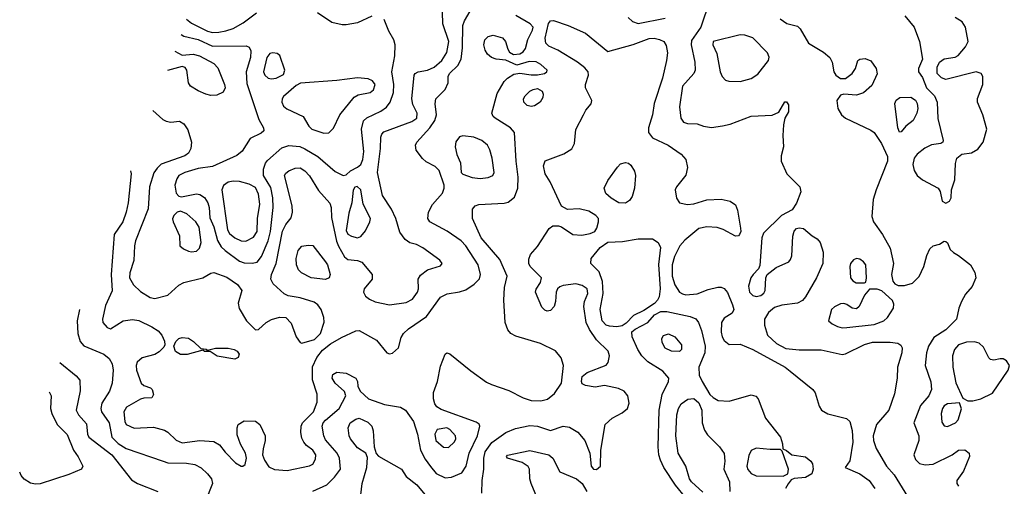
# Model space of a CAD drawing. Extents: x 1173029 to 1307123, y 522559 to 678521.
# Tile 75 of 256: x 1182877 to 1189052, y 565268 to 568192. Entities that reach past the tile are written whole.
import ezdxf

# ---------------------------------------------------------------- set-up
doc = ezdxf.new("R2010")
doc.units = 0

msp = doc.modelspace()

# ---------------------------------------------------------------- linework, layer by layer
at = {"layer": '0CON10XD'}
for points in [[(1183711.4, 567622.4), (1183775, 567566.7), (1183795, 567555.5), (1183825, 567550.5), (1183878.8, 567555), (1183905, 567539.6), (1183931.7, 567501.7), (1183953.3, 567425), (1183950, 567385), (1183935, 567355.5), (1183912.2, 567337.8), (1183764.3, 567285.7), (1183738.2, 567261.8), (1183718.8, 567231.2), (1183690.8, 567145), (1183683, 567007), (1183603.3, 566805), (1183596, 566775), (1183592.4, 566682.4), (1183567.4, 566605), (1183565.3, 566575), (1183591, 566531), (1183635, 566489.2), (1183695, 566451.8), (1183725, 566444.7), (1183805, 566465.9), (1183875, 566527.6), (1183905, 566545.9), (1184025, 566573.6), (1184075, 566604.3), (1184095, 566607.1), (1184175, 566577.8), (1184242.7, 566532.7), (1184268.8, 566495), (1184245.8, 566415), (1184252.2, 566382.2), (1184298.9, 566305), (1184355, 566248.1), (1184375, 566250.6), (1184422.5, 566295), (1184455, 566313.3), (1184506.8, 566326.8), (1184545, 566325.6), (1184579.4, 566289.4), (1184610.6, 566205), (1184635, 566168.8), (1184645, 566164), (1184725, 566188.4), (1184763.4, 566225), (1184786, 566296), (1184783.3, 566325), (1184766.8, 566375), (1184746.4, 566405), (1184722.4, 566422.4), (1184635, 566449.5), (1184560.6, 566460.6), (1184535, 566474.4), (1184466.3, 566536.3), (1184451.8, 566565), (1184455.9, 566595), (1184485.3, 566665), (1184524.2, 566865.8), (1184545, 566907.5), (1184579.3, 566950.7), (1184587.1, 566985), (1184584.4, 567025), (1184536.5, 567215), (1184545, 567230.6), (1184565, 567245.4), (1184605, 567260.4), (1184635, 567263.6), (1184665, 567245.5), (1184695, 567214.3), (1184751.5, 567121.5), (1184821.5, 567041.5), (1184829.6, 567015), (1184831.9, 566951.9), (1184863.9, 566803.9), (1184875, 566772.5), (1184913.6, 566705), (1184935, 566688.1), (1184995, 566683.5), (1185023.1, 566673.1), (1185088.1, 566595), (1185088.1, 566565), (1185037.5, 566505), (1185032.5, 566485), (1185045, 566458.8), (1185069.7, 566439.7), (1185105, 566424.4), (1185195, 566405.4), (1185299.6, 566420.4), (1185339.5, 566440.5), (1185372.3, 566485), (1185377.3, 566505), (1185375.5, 566565), (1185389.2, 566590.8), (1185435, 566624.5), (1185515, 566650), (1185525.9, 566664.1), (1185511.2, 566685), (1185405, 566761.9), (1185365, 566783.5), (1185322.7, 566792.7), (1185294.5, 566814.5), (1185260.9, 566860.9), (1185236.5, 566945), (1185208.9, 567005), (1185150.9, 567090.9), (1185119.6, 567235), (1185139.5, 567385), (1185141.4, 567455), (1185148, 567475), (1185161.1, 567488.9), (1185335, 567554), (1185366.2, 567575), (1185368.9, 567605), (1185341.2, 567661.2), (1185335.3, 567695), (1185350, 567845), (1185355.8, 567855), (1185375, 567864.5), (1185435, 567875.8), (1185475, 567893.8), (1185523.1, 567935), (1185555, 567986.9), (1185568.9, 568055), (1185530.8, 568165), (1185526.9, 568315)], [(1187203.3, 568305), (1187148.2, 568145), (1187089.7, 568060.3), (1187087.6, 568035), (1187111.3, 567925), (1187112.3, 567875), (1187104.6, 567855), (1187033.8, 567775), (1187014.5, 567645), (1187023.3, 567575), (1187039.7, 567549.7), (1187065, 567540.8), (1187125, 567538.9), (1187165.5, 567525.5), (1187215, 567515.6), (1187285, 567526.2), (1187332.4, 567537.6), (1187465, 567587.5), (1187596.5, 567593.5), (1187637.3, 567612.7), (1187675, 567677.5), (1187685, 567677.5), (1187697.3, 567657.3), (1187698.8, 567615), (1187676.1, 567573.9), (1187667.1, 567532.9), (1187662.5, 567465), (1187667.1, 567395), (1187652, 567338), (1187652.5, 567305), (1187687.9, 567225), (1187768.5, 567145), (1187776.4, 567113.6), (1187747.5, 567042.5), (1187720.2, 566999.8), (1187655, 566964.4), (1187541.1, 566855), (1187531.5, 566825), (1187517.9, 566652.1), (1187509.1, 566630.9), (1187475.5, 566594.5), (1187462.2, 566575), (1187447.9, 566522.1), (1187454.4, 566485), (1187475, 566463.3), (1187495, 566458.1), (1187525, 566464.2), (1187542.7, 566477.3), (1187552.5, 566495), (1187556, 566575), (1187563.3, 566595), (1187621.2, 566638.8), (1187700, 566675), (1187711.2, 566688.8), (1187718.8, 566711.2), (1187724.4, 566835), (1187733.7, 566866.3), (1187747.6, 566882.4), (1187765, 566888.1), (1187793.1, 566883.1), (1187847.1, 566837.1), (1187878.8, 566818.8), (1187896.2, 566795), (1187915.7, 566735), (1187914.3, 566665), (1187873.1, 566575), (1187803.8, 566455), (1187785, 566432.9), (1187755, 566415.4), (1187656.7, 566403.3), (1187610.8, 566389.2), (1187573.5, 566356.5), (1187548.2, 566315), (1187547.7, 566277.7), (1187566.1, 566215), (1187622.4, 566162.4), (1187682, 566132), (1187765, 566123.5), (1187902.2, 566122.2), (1188035, 566093.5), (1188055, 566097.5), (1188174.2, 566155.8), (1188225, 566170.7), (1188335, 566170.9), (1188384.2, 566164.2), (1188401.7, 566151.7), (1188410, 566135), (1188409.4, 566105), (1188381.5, 566015), (1188379.5, 565945), (1188362.6, 565847.4), (1188327.9, 565745), (1188249.6, 565655), (1188230, 565585), (1188230.8, 565555), (1188248.5, 565505), (1188313.5, 565395), (1188359.9, 565339.9), (1188444.6, 565205)], [(1183570.8, 567243.8), (1183575.3, 567225.3), (1183557.1, 567045), (1183544.1, 566985), (1183523.9, 566925), (1183468.2, 566845), (1183451.1, 566595), (1183456.5, 566493.5), (1183415, 566400), (1183395.6, 566315), (1183398.1, 566295), (1183425, 566262.9), (1183445, 566255.6), (1183525, 566304), (1183585, 566312.5), (1183624.1, 566305.9), (1183705, 566267.5), (1183745, 566241.1), (1183768.9, 566215), (1183785, 566177.5), (1183786, 566155), (1183779.7, 566140.3), (1183750.3, 566109.7), (1183725, 566094.4), (1183645, 566072.9), (1183612.9, 566045), (1183606.9, 566025), (1183609.4, 565995), (1183638.8, 565915), (1183655, 565900), (1183695.9, 565885.9), (1183706.7, 565875), (1183716.1, 565843.9), (1183705, 565822.5), (1183655, 565820), (1183635, 565813.3), (1183545.6, 565764.4), (1183530.6, 565735), (1183535.6, 565675), (1183544.4, 565655), (1183595, 565631.5), (1183715, 565637.5), (1183785, 565619.2), (1183805, 565607.5), (1183857.3, 565557.3), (1183895, 565541.2), (1184005.5, 565555.5), (1184095, 565548.6), (1184128.7, 565528.7), (1184165, 565481.2), (1184230, 565415), (1184265, 565394), (1184275, 565393.8), (1184290, 565405), (1184298.8, 565445), (1184293.3, 565475), (1184261.2, 565531.2), (1184240.5, 565590.5), (1184240, 565635), (1184247.5, 565655), (1184285, 565678.5), (1184355, 565676.8), (1184382.7, 565655), (1184415.6, 565585), (1184416.7, 565555), (1184402.7, 565502.7), (1184400, 565465), (1184412.1, 565432.1), (1184439.7, 565389.7), (1184475, 565373.1), (1184555, 565366.9), (1184695, 565395.7), (1184715, 565406), (1184732.4, 565437.6), (1184733.1, 565465), (1184715, 565494.4), (1184675, 565524.4), (1184657.8, 565545), (1184645, 565570), (1184639.6, 565605), (1184641.5, 565645), (1184650, 565665), (1184719.3, 565735), (1184742.7, 565795), (1184742, 565845), (1184713, 565935), (1184712.9, 566017.1), (1184740.5, 566075), (1184775, 566120.6), (1184825, 566160.5), (1184895, 566200.7), (1184985, 566241.8), (1185005, 566243.5), (1185115, 566183.1), (1185180, 566105), (1185195, 566098.6), (1185215, 566101.4), (1185252, 566135), (1185269.1, 566200.9), (1185284, 566226), (1185314.3, 566255), (1185428.8, 566331.2), (1185516.6, 566453.4), (1185556.6, 566473.4), (1185634.1, 566485.9), (1185675, 566498.8), (1185726.5, 566533.5), (1185761.2, 566568.8), (1185766.7, 566595), (1185751.2, 566655), (1185675.3, 566775), (1185645, 566806.1), (1185557.6, 566867.6), (1185448.6, 566925), (1185435.6, 566945), (1185441.4, 566985), (1185465.4, 567034.6), (1185528.8, 567105), (1185539.6, 567135), (1185537.9, 567155), (1185507, 567247), (1185482.8, 567272.8), (1185425, 567301.5), (1185402.2, 567322.2), (1185363.3, 567375), (1185358.5, 567405), (1185367.3, 567425), (1185448.5, 567515), (1185480.1, 567559.9), (1185489.7, 567595), (1185482.5, 567665), (1185486.9, 567695), (1185544.3, 567755), (1185562.9, 567795), (1185564.4, 567835), (1185571.9, 567855), (1185624.8, 567905.2), (1185645.2, 567944.8), (1185654.3, 568015), (1185656.7, 568155), (1185665.9, 568184.1), (1185701.4, 568245)], [(1183923.7, 568194.1), (1183955, 568170.8), (1184055, 568120.4), (1184085, 568110.8), (1184125, 568113.9), (1184169.2, 568120.8), (1184215, 568137.4), (1184277.2, 568172.8), (1184361.5, 568235)], [(1185085, 568213.3), (1184995, 568171.6), (1184925, 568158.4), (1184899.3, 568159.3), (1184835, 568174.5), (1184745, 568235.5)], [(1183888.7, 568099.7), (1183905, 568088.8), (1183996.6, 568066.6), (1184085, 568026.5), (1184296.8, 568026.8), (1184315, 568018.8), (1184326.8, 567996.8), (1184323.8, 567955), (1184297.8, 567865), (1184301.3, 567791.3), (1184377.1, 567567.1), (1184406.5, 567515), (1184407.8, 567495), (1184390.1, 567479.9), (1184322.3, 567447.7), (1184271.4, 567368.6), (1184239.1, 567340.9), (1184085, 567271.5), (1183995, 567258.6), (1183912.9, 567235), (1183874.4, 567215), (1183861.2, 567195), (1183850.4, 567155), (1183858.5, 567105), (1183875, 567086.9), (1183892.2, 567082.2), (1183985, 567101.2), (1184006.4, 567096.4), (1184035, 567077.5), (1184056.5, 567045), (1184064.7, 567015), (1184069.3, 566949.3), (1184095, 566892.9), (1184117.2, 566807.2), (1184139.3, 566769.3), (1184164.4, 566744.4), (1184255, 566679.3), (1184285, 566669.1), (1184335, 566665.3), (1184365, 566671.8), (1184392.6, 566707.4), (1184434.2, 566805.8), (1184449.8, 566865), (1184465.7, 567015), (1184464.8, 567075), (1184450.7, 567140.7), (1184406.2, 567215), (1184404.7, 567255.3), (1184417.2, 567292.8), (1184430.4, 567309.6), (1184521.5, 567388.5), (1184565, 567402.9), (1184633.9, 567396.1), (1184665, 567382.9), (1184745.5, 567335), (1184855, 567241.1), (1184905, 567214.4), (1184925, 567220), (1184950.6, 567245), (1184995, 567267.2), (1185015, 567284.7), (1185028.5, 567315), (1185034.5, 567365), (1185021.1, 567505), (1185032.8, 567557.2), (1185053.1, 567576.9), (1185141.8, 567618.2), (1185177.2, 567642.8), (1185200.4, 567675), (1185220.6, 567735), (1185223.2, 567785), (1185210, 567865), (1185230, 567965), (1185231.2, 568035), (1185223.6, 568065), (1185190.6, 568120.6), (1185163.2, 568193.2)], [(1184715, 565238.5), (1184802.9, 565277.1), (1184851.8, 565325), (1184887.5, 565375), (1184881.5, 565445), (1184867.7, 565475), (1184795, 565560), (1184783.5, 565585), (1184774.2, 565645), (1184780, 565665), (1184795, 565682.8), (1184880.9, 565755), (1184922, 565835), (1184913, 565863), (1184855, 565914.3), (1184835.8, 565945), (1184841.1, 565968.9), (1184865, 565983.8), (1184925, 565976.5), (1184985, 565945.8), (1184995.7, 565925), (1184998, 565895), (1185012.5, 565865), (1185065, 565816.4), (1185165, 565780.4), (1185265, 565763.5), (1185295.3, 565745.3), (1185345.4, 565675), (1185370.9, 565595), (1185389.7, 565495), (1185419, 565439), (1185453, 565393), (1185488.1, 565348.1), (1185545, 565321.8), (1185584.7, 565325.3), (1185648.6, 565351.4), (1185677.3, 565395), (1185695.7, 565475), (1185748.2, 565585), (1185762.7, 565645), (1185757.7, 565657.7), (1185740.1, 565670.1), (1185518.9, 565748.9), (1185493.1, 565765), (1185479.5, 565785), (1185470.9, 565815), (1185471.8, 565855), (1185495.8, 565925), (1185515, 566021.2), (1185545, 566096), (1185555, 566104), (1185575, 566097.5), (1185705, 565992.3), (1185805, 565920.9), (1185835.2, 565905.2), (1185945, 565868.5), (1186033.1, 565823.1), (1186084.7, 565804.7), (1186145, 565803.1), (1186186.7, 565813.3), (1186230.7, 565849.3), (1186274.6, 565915), (1186288, 566025), (1186272.6, 566072.6), (1186236, 566116), (1186141.8, 566161.8), (1185988.1, 566208.1), (1185956.3, 566226.3), (1185938.5, 566248.5), (1185921.5, 566295), (1185912.1, 566435), (1185916.6, 566513.4), (1185934.5, 566585), (1185888.6, 566688.6), (1185770.7, 566825), (1185715.8, 566945), (1185716.7, 567005), (1185733.3, 567025), (1185756.9, 567033.1), (1185915, 567041.3), (1185940.7, 567049.3), (1185979.7, 567080.3), (1186000.4, 567135), (1186001.8, 567205), (1185989.4, 567305), (1185980.6, 567485), (1185954.3, 567515), (1185857.5, 567575), (1185845.6, 567585.6), (1185837.5, 567605), (1185871.7, 567728.3), (1185915.4, 567804.6), (1185935.8, 567825), (1185975, 567849.4), (1186013, 567857), (1186085, 567845.3), (1186125, 567845.8), (1186167.5, 567855), (1186182.5, 567865), (1186184.3, 567875), (1186145, 567911.1), (1186115, 567927.5), (1186071.1, 567928.9), (1185995, 567906.7), (1185925, 567938.8), (1185865, 567943.8), (1185835, 567953.8), (1185811.2, 567975), (1185795, 568000), (1185787.5, 568035), (1185794.2, 568065), (1185815, 568086), (1185845, 568094), (1185905, 568078.8), (1185924.2, 568055), (1185937, 568007), (1185948.8, 567988.8), (1185973.9, 567973.9), (1186012.9, 567977.1), (1186035, 567990.8), (1186048.8, 568011.2), (1186062.6, 568067.4), (1186093.3, 568125), (1186096, 568145), (1186078.5, 568165), (1185987.8, 568217.8)], [(1185775.4, 565225), (1185777.7, 565305), (1185788.4, 565375), (1185787, 565445), (1185795, 565483.1), (1185837.7, 565542.3), (1185924.8, 565605.2), (1185985, 565630), (1186075, 565648.4), (1186125, 565644.7), (1186205, 565618.5), (1186285, 565645.7), (1186325, 565637.5), (1186377.8, 565607.8), (1186421.1, 565555), (1186452.7, 565475), (1186460, 565395), (1186475, 565375.7), (1186495, 565373.3), (1186519.2, 565395), (1186520.6, 565495), (1186548.1, 565655), (1186592, 565695), (1186655, 565728.6), (1186688.8, 565755), (1186698.3, 565788.3), (1186691.2, 565835), (1186666.7, 565865), (1186631.2, 565881.2), (1186545, 565900), (1186485, 565889.2), (1186425, 565898.8), (1186405, 565910), (1186399.2, 565925), (1186405, 565956.2), (1186435, 565981.2), (1186555, 566026.7), (1186566.9, 566043.1), (1186575.6, 566085), (1186567.8, 566115), (1186495, 566186.7), (1186450.3, 566250.3), (1186429.8, 566295), (1186414.1, 566395), (1186419.7, 566425), (1186440.4, 566475), (1186435.5, 566505), (1186405, 566527.1), (1186365, 566536.2), (1186284.5, 566525.5), (1186265, 566517.5), (1186250, 566505), (1186240, 566485), (1186237.5, 566425), (1186228, 566395), (1186205, 566370), (1186185, 566366.2), (1186170.8, 566370.8), (1186150.8, 566390.8), (1186112, 566485), (1186115.8, 566504.2), (1186142, 566545), (1186150, 566575), (1186077.9, 566645), (1186069.2, 566665), (1186069.6, 566690.4), (1186080.2, 566719.8), (1186125, 566771.2), (1186196.1, 566883.9), (1186220.7, 566899.3), (1186255, 566900), (1186275, 566893.3), (1186345.6, 566845.6), (1186402.4, 566842.4), (1186455, 566852.3), (1186482.5, 566865), (1186495.6, 566885), (1186507.1, 566925), (1186505.8, 566945), (1186489.2, 566965), (1186445, 566991.4), (1186385, 567007.1), (1186312.3, 567002.3), (1186275, 567022.5), (1186204.2, 567175), (1186172.9, 567225), (1186160.8, 567275), (1186172.4, 567307.6), (1186289.3, 567350.7), (1186338.5, 567381.5), (1186355.6, 567415), (1186364.2, 567504.2), (1186411.5, 567595), (1186427.3, 567625), (1186460.6, 567665), (1186465.5, 567684.5), (1186425.5, 567765.5), (1186424.5, 567785), (1186444.5, 567845), (1186441.8, 567865), (1186420.6, 567890.6), (1186375, 567925.4), (1186250.9, 568000.8), (1186195, 568026.7), (1186176.7, 568045), (1186171.8, 568075), (1186192.6, 568167.4), (1186205, 568184.3), (1186225, 568185.6), (1186315.5, 568155.5), (1186425, 568108), (1186565, 567992.5), (1186724.7, 568035.3), (1186825, 568073.6), (1186855, 568076.4), (1186888.5, 568068.5), (1186915.8, 568055), (1186930.3, 568030.3), (1186938.6, 567985), (1186933.3, 567935), (1186906.9, 567825), (1186855, 567666.7), (1186845.5, 567595), (1186819.7, 567515), (1186820.9, 567485), (1186845, 567450.5), (1186944.2, 567405), (1187025, 567349.5), (1187054.7, 567314.7), (1187063.8, 567265), (1187053.4, 567216.6), (1186995.7, 567145), (1186987.1, 567125), (1186995, 567072.5), (1187014.4, 567044.4), (1187065, 567032.9), (1187105, 567037.8), (1187185, 567062.3), (1187275, 567067.1), (1187333.3, 567055), (1187365, 567031.2), (1187377.4, 566997.4), (1187397.5, 566885), (1187398.5, 566865), (1187390.8, 566845), (1187385, 566838), (1187365, 566835.8), (1187287.4, 566877.4), (1187250.3, 566889.7), (1187185, 566893.3), (1187136.8, 566883.2), (1187049, 566811), (1187015.9, 566774.1), (1186983.1, 566706.9), (1186968.1, 566655), (1186968.1, 566585), (1186985, 566530), (1187015.5, 566485), (1187032.9, 566472.9), (1187055, 566467.8), (1187125, 566474.1), (1187195, 566500.9), (1187255, 566515.4), (1187275, 566516.4), (1187295, 566508.1), (1187315, 566482.5), (1187347.9, 566405), (1187354.3, 566375.7), (1187345, 566353.8), (1187295, 566321.4), (1187278.5, 566295), (1187276.4, 566233.6), (1187282.3, 566205), (1187295, 566181.4), (1187325, 566156.9), (1187395, 566157.8), (1187475, 566125.4), (1187677.5, 566015), (1187708.9, 565988.9), (1187851.5, 565875), (1187865, 565854), (1187890.7, 565770.7), (1187905.7, 565745), (1187945, 565722.1), (1188062, 565692), (1188083.6, 565673.6), (1188097.8, 565617.8), (1188102.4, 565545), (1188082.1, 565427.9), (1188053.8, 565385), (1188145, 565346.4), (1188204.7, 565304.7), (1188238.9, 565255)], [(1186691.8, 568205), (1186720.4, 568180.4), (1186755, 568167.9), (1186925, 568200.6)], [(1187645, 568198), (1187688.6, 568168.6), (1187755, 568151.5), (1187771.5, 568135), (1187824.4, 568045), (1187918.3, 567988.3), (1187956.9, 567955), (1187972.9, 567925), (1187982.2, 567865), (1187995.6, 567845), (1188025, 567823.5), (1188055, 567823.6), (1188097.1, 567855), (1188118, 567885), (1188133.3, 567935), (1188145, 567943.8), (1188179.5, 567949.5), (1188215, 567933.8), (1188248.6, 567885), (1188255, 567852.5), (1188221.4, 567778.6), (1188167.7, 567732.3), (1188125, 567718.7), (1188045.5, 567724.5), (1188025, 567717.8), (1188002.2, 567685), (1188007.8, 567635), (1188031.4, 567595), (1188054.7, 567574.7), (1188215, 567500), (1188235.3, 567485.3), (1188281.4, 567415), (1188318, 567335), (1188318.6, 567305), (1188246.9, 567125), (1188230, 567065), (1188220.7, 566959.3), (1188230.9, 566925), (1188287.5, 566845), (1188335, 566760), (1188356.7, 566665), (1188344.1, 566594.1), (1188352.3, 566552.3), (1188365.9, 566535.9), (1188385, 566526.2), (1188425, 566525.8), (1188475, 566541.4), (1188517.2, 566582.8), (1188546.2, 566645), (1188565.6, 566715), (1188584.6, 566755.4), (1188605, 566774), (1188645.8, 566784.2), (1188675, 566803.3), (1188685, 566802.5), (1188695, 566792.5), (1188712.5, 566752.5), (1188732.5, 566732.5), (1188765, 566714), (1188840, 566655), (1188866.8, 566606.8), (1188874, 566575), (1188849.7, 566520.3), (1188808.3, 566471.7), (1188783.2, 566426.8), (1188765.8, 566385), (1188751.4, 566315), (1188685, 566247.5), (1188610.6, 566199.4), (1188576.8, 566145), (1188564, 566105), (1188554.5, 566024.5), (1188591.7, 565921.7), (1188595.4, 565875), (1188578.9, 565835), (1188526.6, 565773.4), (1188484.4, 565665), (1188514.6, 565585), (1188514.6, 565555), (1188484.6, 565465), (1188495.4, 565435.4), (1188520.6, 565410.6), (1188555, 565402.2), (1188605, 565407.1), (1188725, 565464.3), (1188765, 565494.2), (1188805, 565495.8), (1188831.2, 565475), (1188834, 565455), (1188795, 565363.3), (1188754.3, 565305), (1188754.3, 565285), (1188765, 565268)], [(1188426.7, 568215), (1188485.3, 568145.3), (1188520, 568055), (1188537.5, 567945), (1188514.2, 567885), (1188514.3, 567865), (1188539.1, 567829.1), (1188562.8, 567765), (1188613.7, 567713.7), (1188631.1, 567675), (1188635, 567572.5), (1188668.8, 567435), (1188666.7, 567425), (1188654.1, 567415.9), (1188595, 567408.2), (1188553.2, 567386.8), (1188505, 567349.6), (1188487.2, 567325), (1188477.8, 567285), (1188486, 567246), (1188505.8, 567215.8), (1188538.6, 567188.6), (1188635.8, 567135), (1188648.6, 567115), (1188660.8, 567055), (1188685, 567042.9)], [(1188685, 567042.9), (1188708, 567055), (1188718, 567075), (1188720.8, 567125), (1188741.1, 567188.9), (1188745, 567290), (1188753.1, 567325), (1188785, 567348.6), (1188845, 567358.1), (1188885, 567380), (1188918.9, 567425), (1188941.9, 567505), (1188916.4, 567596.4), (1188882.5, 567675), (1188883.2, 567696.8), (1188916.2, 567785), (1188916.7, 567835), (1188906.7, 567855), (1188875, 567864), (1188685, 567817.7), (1188656.9, 567826.9), (1188630, 567855), (1188629.5, 567895), (1188644.6, 567925.4), (1188675, 567946.7), (1188743, 567957), (1188762.6, 567967.4), (1188808.9, 568021.1), (1188824.5, 568055), (1188809.2, 568145), (1188787.4, 568177.4), (1188742.9, 568205)], [(1187395, 567804.6), (1187465, 567822.3), (1187505, 567850.5), (1187572, 567935), (1187576.5, 567956.5), (1187565.4, 567985), (1187475, 568078.6), (1187425, 568094.4), (1187395, 568097.5), (1187226.7, 568055), (1187224.2, 568035), (1187248.9, 567978.9), (1187269.3, 567865), (1187281.5, 567835), (1187303.5, 567813.5), (1187324.4, 567805.6), (1187395, 567804.6)], [(1183849.7, 567994.7), (1183895, 567970), (1183965, 567974.6), (1184005, 567966), (1184095, 567917.1), (1184119.6, 567889.6), (1184161.5, 567785), (1184164.4, 567765), (1184153.2, 567736.8), (1184112.2, 567717.8), (1184075, 567716.1), (1184044, 567725), (1183995, 567745.4), (1183947.1, 567775), (1183934.4, 567795), (1183925.8, 567875), (1183915, 567891.2), (1183895, 567899.2), (1183804.4, 567872.7)], [(1184455, 567820.9), (1184485, 567824.5), (1184531.7, 567848.3), (1184540, 567875), (1184508, 567968), (1184490.5, 567980.5), (1184465, 567984.6), (1184445, 567978.8), (1184427.1, 567955), (1184405.4, 567865), (1184413.2, 567843.2), (1184435, 567825.5), (1184455, 567820.9)], [(1184785, 567480), (1184815, 567482.9), (1184845, 567511.2), (1184883.8, 567595), (1184974, 567706), (1184999.4, 567720.6), (1185075, 567734.6), (1185095, 567751.5), (1185106, 567785), (1185089.4, 567809.4), (1185062.1, 567822.1), (1184995, 567826.6), (1184865, 567809.8), (1184636.9, 567793.1), (1184610.8, 567779.2), (1184530.5, 567709.5), (1184521.9, 567695), (1184520.6, 567675), (1184530.6, 567650.6), (1184552.4, 567632.4), (1184654.6, 567584.6), (1184690, 567525), (1184709.2, 567505), (1184785, 567480)], [(1186085, 567648.5), (1186060, 567655), (1186038.6, 567675), (1186035.7, 567695), (1186045.7, 567715), (1186075, 567742.9), (1186096.7, 567755), (1186125, 567760), (1186153.2, 567743.2), (1186160, 567725), (1186157.8, 567705), (1186140, 567675), (1186105, 567652.1), (1186085, 567648.5)], [(1188395, 567487.5), (1188384.4, 567514.4), (1188365, 567667.5), (1188372.6, 567687.4), (1188396.7, 567705), (1188465, 567706.5), (1188495, 567687.1), (1188505, 567666.2), (1188508.8, 567635), (1188503.6, 567605), (1188480.9, 567559.1), (1188435, 567524.2), (1188405, 567490), (1188395, 567487.5)], [(1185765, 567197.3), (1185815, 567203.3), (1185843.8, 567215), (1185852.5, 567235), (1185840.6, 567325), (1185825, 567376.7), (1185809.4, 567405), (1185775, 567435.5), (1185725, 567455.5), (1185655, 567464.5), (1185635, 567457.5), (1185612.7, 567427.3), (1185608.2, 567395), (1185617.8, 567347.8), (1185640.8, 567295), (1185646.2, 567235), (1185655, 567224.2), (1185715, 567202.3), (1185765, 567197.3)], [(1186675, 567041.5), (1186635, 567044.5), (1186585, 567072.3), (1186553.5, 567103.5), (1186542.2, 567135), (1186564.7, 567185), (1186625, 567267.3), (1186645, 567287.8), (1186675, 567297.1), (1186695, 567292.5), (1186710.3, 567280.3), (1186732.6, 567242.6), (1186738.5, 567215), (1186731.8, 567135), (1186716.7, 567083.3), (1186701.9, 567058.1), (1186675, 567041.5)], [(1184295, 566804.6), (1184342, 566828), (1184365, 566864), (1184368.9, 566945), (1184383.5, 567035), (1184375, 567099.2), (1184355, 567140.4), (1184315, 567161.1), (1184255, 567176.8), (1184215, 567179.2), (1184185, 567173.8), (1184155, 567153.3), (1184144.7, 567125), (1184180, 566875), (1184191.7, 566851.7), (1184225, 566824.1), (1184265, 566806), (1184295, 566804.6)], [(1184995, 566825.3), (1185015, 566833.3), (1185045, 566869.5), (1185072.5, 566925), (1185075.9, 566945), (1185030.3, 567035), (1185015.2, 567125.2), (1184993.3, 567146.7), (1184977.9, 567142.1), (1184967.3, 567122.7), (1184958.8, 567045), (1184940.8, 566979.2), (1184925, 566870), (1184935, 566847.8), (1184957.5, 566835), (1184995, 566825.3)], [(1183955, 566736.7), (1183985, 566740.6), (1184005, 566760), (1184015.4, 566795), (1184001.7, 566891.7), (1183980.8, 566925), (1183925, 566974.6), (1183885, 566990.9), (1183863.8, 566986.2), (1183842.9, 566965), (1183835.6, 566944.4), (1183838.5, 566925), (1183877.9, 566837.9), (1183880.8, 566775), (1183903.8, 566755), (1183935, 566741.1), (1183955, 566736.7)], [(1186622, 566268), (1186575, 566270.9), (1186555, 566278.4), (1186529.1, 566305), (1186516.4, 566375), (1186536.8, 566475), (1186531.5, 566551.5), (1186510.7, 566610.8), (1186459.4, 566665), (1186461.1, 566695), (1186516.2, 566765), (1186565, 566796.7), (1186657.9, 566802.1), (1186755, 566818.9), (1186845, 566817.5), (1186880, 566795), (1186894.6, 566764.6), (1186882, 566658), (1186893.7, 566505), (1186887.1, 566455), (1186876.8, 566433.2), (1186857.1, 566412.9), (1186791.2, 566368.8), (1186725, 566337.5), (1186680, 566290), (1186655, 566272.9), (1186622, 566268)], [(1184795, 566563.1), (1184705, 566573.8), (1184644.6, 566604.6), (1184624.6, 566624.6), (1184612.7, 566655), (1184610.9, 566695), (1184623.5, 566745), (1184645, 566772.5), (1184685, 566779.2), (1184715, 566776), (1184795, 566674.2), (1184806.4, 566655), (1184822.7, 566595), (1184816.7, 566575), (1184795, 566563.1)], [(1188175, 566543.3), (1188182.5, 566547.5), (1188188, 566575), (1188182.9, 566655), (1188169.2, 566675), (1188145, 566690.6), (1188125, 566694.3), (1188105, 566687.1), (1188087.1, 566665), (1188082.2, 566645), (1188087.1, 566575), (1188102, 566555), (1188123.4, 566543.4), (1188175, 566543.3)], [(1188035, 566261.8), (1188065, 566263.8), (1188235, 566282.8), (1188296, 566305), (1188318.6, 566325), (1188355.6, 566385), (1188358.3, 566408.3), (1188351.2, 566431.2), (1188283.6, 566493.6), (1188255, 566503.3), (1188207, 566503), (1188175.8, 566465), (1188140.8, 566395), (1188125, 566380.8), (1188097.5, 566385), (1188065, 566408), (1188045, 566414), (1188025, 566412), (1187987.3, 566392.7), (1187968.8, 566375), (1187950, 566305), (1187972, 566285), (1188005, 566269.5), (1188035, 566261.8)], [(1183251.8, 566376.2), (1183236.7, 566305), (1183240.8, 566225), (1183256.2, 566176.2), (1183278, 566148), (1183405, 566095.5), (1183438.2, 566068.2), (1183457.2, 566035), (1183462.9, 565995), (1183457.2, 565915), (1183439.2, 565865), (1183391.8, 565788.2), (1183385.3, 565755), (1183389.4, 565735), (1183437.4, 565665), (1183454.7, 565575), (1183495, 565535.3), (1183545, 565505.3), (1183775.8, 565425), (1183805, 565415.3), (1183923.2, 565413.2), (1183975, 565403.9), (1184014.2, 565384.2), (1184055.2, 565345.2), (1184078.8, 565315), (1184086.4, 565285), (1184042.7, 565175)], [(1187054.3, 565195), (1186988.4, 565275), (1186916.6, 565386.6), (1186895, 565430.8), (1186884.7, 565465), (1186880, 565515), (1186886.9, 565745), (1186905.9, 565844.1), (1186946.5, 565925), (1186948.1, 565945), (1186909.1, 565989.1), (1186815, 566047.1), (1186778.2, 566085), (1186752.9, 566125), (1186716.9, 566205), (1186715.8, 566235), (1186736.5, 566253.5), (1186816, 566295), (1186858.7, 566341.3), (1186897.8, 566362.2), (1186935, 566363.3), (1187082.1, 566332.1), (1187117.6, 566317.6), (1187134.6, 566295), (1187152.8, 566245), (1187175.3, 566145), (1187172.8, 566105), (1187135.4, 566015), (1187138.8, 565965), (1187156.8, 565925), (1187205, 565842.5), (1187225, 565823.5), (1187256.3, 565806.3), (1187325, 565802.2), (1187465, 565841.4), (1187493.6, 565833.6), (1187508.1, 565815), (1187554.4, 565695), (1187647.8, 565575), (1187660, 565535), (1187661.7, 565501.7), (1187685, 565492.5), (1187720, 565465), (1187805, 565453.3), (1187837.5, 565425), (1187847.7, 565407.7), (1187852, 565375), (1187843.9, 565346.1), (1187805, 565324), (1187733, 565317), (1187715, 565307.5), (1187695, 565283.3), (1187680, 565255)], [(1184225, 566063.8), (1184115, 566084), (1184071.7, 566111.7), (1184035, 566112.5), (1184025, 566120), (1183926.6, 566093.4), (1183885, 566093.1), (1183853.2, 566113.2), (1183843.3, 566145), (1183856.2, 566175), (1183875, 566193.8), (1183895, 566200), (1183935, 566196), (1183965.9, 566175.9), (1184011.7, 566131.7), (1184047, 566127), (1184055, 566120), (1184105, 566133.3), (1184185, 566133.8), (1184222.5, 566125), (1184240, 566115), (1184253.3, 566095), (1184247.5, 566075), (1184225, 566063.8)], [(1187015, 566112.5), (1186965, 566114.4), (1186924, 566134), (1186905, 566170), (1186904.5, 566195), (1186915, 566212.5), (1186945, 566223.1), (1186985, 566204.2), (1187026.9, 566155), (1187027.5, 566125), (1187015, 566112.5)], [(1188823.2, 565803.2), (1188855, 565804.5), (1188905, 565815.4), (1188977.5, 565852.5), (1189075.7, 565995), (1189084.2, 566025), (1189065, 566054), (1189045, 566065.8), (1189025, 566067.5), (1188985, 566058), (1188965, 566063.3), (1188953.6, 566073.6), (1188920.4, 566140.4), (1188894.7, 566164.7), (1188865, 566172.3), (1188815, 566171.8), (1188765, 566155.4), (1188739.6, 566125), (1188727.3, 566085), (1188728, 566015), (1188747.1, 565917.1), (1188790.8, 565820.8), (1188823.2, 565803.2)], [(1183129.2, 566042.9), (1183230.9, 565960.9), (1183253.5, 565933.5), (1183256.4, 565866.4), (1183230.4, 565745), (1183245.4, 565715), (1183295, 565660), (1183301.5, 565595), (1183310.5, 565575), (1183455.4, 565465.4), (1183578.3, 565308.3), (1183615.9, 565285.9), (1183741.9, 565235)], [(1183062.1, 565860.5), (1183074.5, 565834.5), (1183070.5, 565755), (1183077.5, 565725), (1183111.8, 565655), (1183175, 565591.8), (1183214.3, 565494.2), (1183242.5, 565452.5), (1183272, 565395), (1183263.8, 565375), (1183185, 565341.5), (1183005, 565282.5), (1182975, 565280.5), (1182945, 565287.8), (1182905, 565311.9), (1182885, 565335.8), (1182876.5, 565355.8)], [(1187160.9, 565230.9), (1187089.1, 565295), (1187077.9, 565315), (1187054.6, 565395), (1187005.4, 565475), (1186990.8, 565585), (1186997.3, 565715), (1187007.7, 565755), (1187024.5, 565785), (1187066.9, 565813.1), (1187105, 565817.9), (1187135, 565791.2), (1187154, 565745), (1187156.6, 565665), (1187170.6, 565620.6), (1187190, 565590), (1187265.6, 565515), (1187295, 565473.3), (1187299.5, 565425), (1187293.1, 565375), (1187327.8, 565295), (1187330, 565235)], [(1188695, 565643.1), (1188746.2, 565665), (1188761.4, 565685), (1188784.1, 565754.1), (1188771.2, 565791.2), (1188695, 565785.5), (1188675, 565772.2), (1188663.3, 565755), (1188655.4, 565725), (1188660.6, 565670.6), (1188675, 565647.5), (1188695, 565643.1)], [(1185015.5, 565215), (1185023.6, 565286.4), (1185052.9, 565385), (1185058.3, 565448.3), (1185046.7, 565475), (1184995, 565508.9), (1184951.8, 565565), (1184942.5, 565585), (1184936.7, 565635), (1184949.4, 565665), (1184985, 565689.3), (1185005, 565694), (1185059.3, 565669.3), (1185084.3, 565645), (1185092.9, 565615), (1185100, 565515), (1185112.7, 565472.7), (1185127.7, 565457.7), (1185271.2, 565375), (1185300.4, 565330.4), (1185367.9, 565277.9), (1185426.9, 565205)], [(1185565, 565510.5), (1185603.1, 565546.9), (1185612.2, 565565), (1185610.6, 565585), (1185575, 565624.4), (1185555.3, 565635.3), (1185495.6, 565624.4), (1185479.5, 565595), (1185486.7, 565555), (1185535, 565512.7), (1185565, 565510.5)], [(1186133.9, 565165), (1186084, 565285), (1186076.2, 565315), (1186073.3, 565375), (1186065, 565392.5), (1186027.7, 565417.7), (1185935, 565443.3), (1185930, 565455), (1185936.4, 565463.6), (1186075, 565492.9), (1186195, 565465.5), (1186220.6, 565445), (1186265, 565358.9), (1186368.6, 565315), (1186405, 565285.6), (1186432.5, 565235)], [(1187665, 565332), (1187693, 565347), (1187698.8, 565375), (1187657.5, 565487.5), (1187647.5, 565497.5), (1187582.4, 565497.6), (1187495, 565507.3), (1187465, 565491.9), (1187448.5, 565461.5), (1187437.3, 565395), (1187442.8, 565372.8), (1187465, 565347.3), (1187495, 565334), (1187665, 565332)]]:
    msp.add_lwpolyline(points, dxfattribs=at)

doc.saveas('drawing.dxf')
